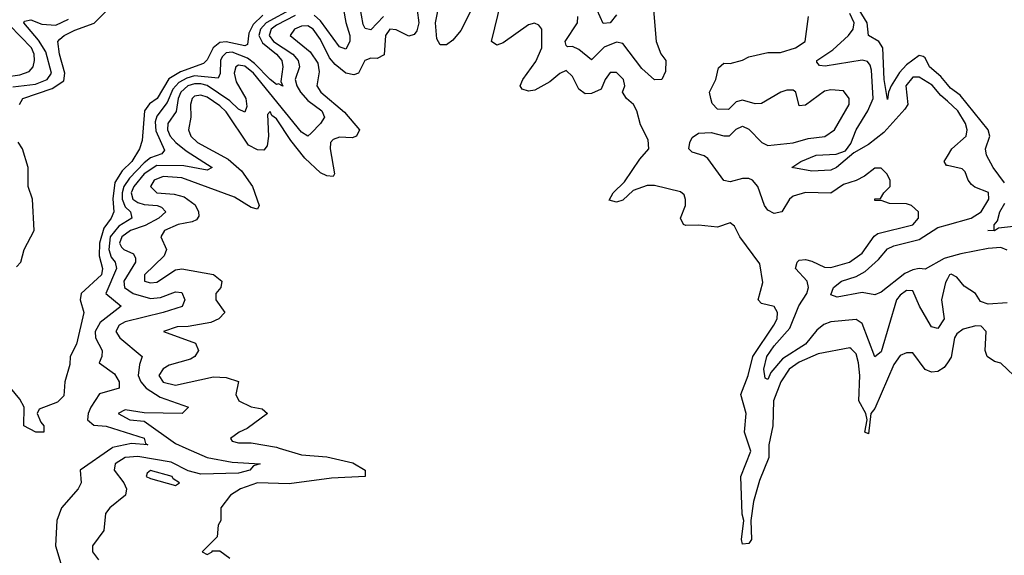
# Model space of a CAD drawing. Header units: inches. Extents: x 2601469 to 2753575, y 449403 to 582909.
# Tile 28 of 256: x 2627055 to 2630181, y 489659 to 491360. Entities that reach past the tile are written whole.
import ezdxf

# ---------------------------------------------------------------- set-up
doc = ezdxf.new("R2010")
doc.units = ezdxf.units.IN
doc.header["$MEASUREMENT"] = 0
for name, color, linetype in [('C6428', 7, 'Continuous'), ('C6429', 7, 'Continuous'), ('C6439', 7, 'Continuous')]:
    doc.layers.add(name, color=color, linetype=linetype)

msp = doc.modelspace()

# ---------------------------------------------------------------- linework, layer by layer
at = {"layer": 'C6428', "color": 4}
for points, elevation in [([(2627347.5, 490000), (2627246.8, 489930), (2627250.4, 489889.6), (2627240.7, 489870), (2627187.3, 489810), (2627173.4, 489770), (2627168.8, 489690), (2627192.4, 489612.4), (2627216.3, 489570), (2627173.1, 489510), (2627167.4, 489490), (2627168.4, 489451.6), (2627162.8, 489430), (2627157.1, 489422.9), (2627110, 489401.2), (2627100.7, 489390), (2627094, 489370), (2627068.8, 489351.2), (2627051.8, 489330)], 8), ([(2627582.6, 490000), (2627650, 489970.2), (2627730, 489954.6), (2627818, 489950), (2627796.9, 489943.1), (2627786, 489930), (2627750, 489919.7), (2627630, 489916.8), (2627590, 489928), (2627535.6, 489955.6), (2627430, 489973.2), (2627390.2, 489969.8), (2627358, 489950), (2627354.9, 489930), (2627385.5, 489890), (2627394, 489870), (2627390.8, 489850), (2627341, 489810), (2627327.9, 489792.1), (2627322, 489738), (2627286, 489690), (2627286, 489670), (2627305.1, 489645.1)], 12), ([(2627878.6, 490000), (2627950, 489978.4), (2628030, 489972), (2628112.6, 489952.6), (2628151.3, 489930), (2628152, 489910), (2628044.6, 489904.6), (2627910, 489886), (2627810, 489889.6), (2627756, 489870), (2627724.7, 489850), (2627694, 489810), (2627694, 489770), (2627685.4, 489754.6), (2627682, 489718), (2627634, 489670), (2627650, 489662), (2627666, 489670), (2627666, 489674), (2627690, 489674), (2627722, 489650)], 16), ([(2629433.4, 490000), (2629432.8, 489970), (2629403.5, 489896.5), (2629384.4, 489830), (2629375.8, 489770), (2629378, 489710), (2629370, 489697.2), (2629350, 489695.3), (2629346.3, 489710), (2629354, 489770), (2629348.6, 489790), (2629344.8, 489910), (2629376, 489990), (2629372.7, 490000)], 16)]:
    msp.add_lwpolyline(points, dxfattribs=dict(at, elevation=elevation))
at = {"layer": 'C6428', "color": 4, "elevation": 16}
msp.add_lwpolyline([(2627470, 489928.7), (2627459.6, 489920.4), (2627456, 489910), (2627470, 489903), (2627550, 489881), (2627562, 489890), (2627542.7, 489902.7), (2627539, 489910)], close=True, dxfattribs=at)
at = {"layer": 'C6429', "color": 4}
for points, elevation in [([(2628073.8, 491446.2), (2628090, 491350.8), (2628103.1, 491310), (2628102.6, 491290), (2628090, 491265.6), (2628070, 491273.3), (2628010, 491356.5), (2627990, 491373.6)], 12), ([(2628490, 491393.6), (2628455.1, 491324.9), (2628430, 491295.1), (2628410, 491279.6), (2628390, 491279.5), (2628378.9, 491298.9), (2628375.3, 491350), (2628393.8, 491446.2)], 16), ([(2627054, 491090), (2627064.5, 491110), (2627158.6, 491141.4), (2627194.7, 491165.3), (2627198.7, 491190), (2627181.5, 491250), (2627175.6, 491290), (2627182.2, 491297.8), (2627196.2, 491310), (2627230, 491326.7), (2627291.5, 491348.5), (2627370, 491426.4)], 4), ([(2628210, 491369.8), (2628170, 491327), (2628151.9, 491331.9), (2628144.9, 491344.9), (2628130, 491434)], 12), ([(2629372.7, 490000), (2629356.5, 490050), (2629360.8, 490110), (2629344.7, 490170), (2629367.3, 490230), (2629382.3, 490290), (2629449.6, 490390), (2629459.6, 490410), (2629460.9, 490430), (2629450, 490449), (2629410, 490459), (2629399, 490470), (2629414.2, 490525.8), (2629404.8, 490584.8), (2629341.2, 490670), (2629324, 490704), (2629310, 490715.3), (2629270, 490700.9), (2629210, 490707.6), (2629170, 490706), (2629162, 490710), (2629153.2, 490730), (2629169.2, 490770), (2629169.1, 490789.1), (2629164, 490804), (2629153.2, 490813.2), (2629070, 490833.6), (2629046.7, 490833.3), (2629002.4, 490817.6), (2628970, 490787), (2628950, 490780.9), (2628926.8, 490786.8), (2628939, 490810), (2628974.8, 490845.2), (2629023.5, 490916.5), (2629052.3, 490950), (2629050, 490978), (2629026.3, 491026.3), (2629014.5, 491070), (2629003.7, 491090), (2628981.2, 491110), (2628968.7, 491130), (2628976, 491150), (2628972.3, 491170), (2628950, 491192), (2628930, 491192.3), (2628914, 491170), (2628901, 491139), (2628870, 491125.2), (2628850, 491124), (2628830, 491139), (2628810, 491179), (2628790, 491198), (2628770, 491189.3), (2628737.7, 491162.3), (2628690, 491136.2), (2628670, 491132.3), (2628650, 491139), (2628643.7, 491150), (2628652, 491170), (2628693.5, 491226.5), (2628712.3, 491270), (2628712.3, 491330), (2628702.7, 491342.7), (2628689, 491349), (2628670, 491342.9), (2628590, 491286), (2628570, 491278.4), (2628552.7, 491290), (2628583.9, 491416.1)], 16), ([(2629064, 491430), (2629075.5, 491290), (2629090, 491251.3), (2629106, 491230), (2629104.7, 491195.3), (2629094, 491170), (2629070, 491169.2), (2629030, 491204.5), (2628970, 491284.5), (2628950, 491287.8), (2628910, 491272.6), (2628870, 491232.3), (2628830, 491264.7), (2628810, 491274.5), (2628794, 491274), (2628790, 491278), (2628786.6, 491290), (2628825.6, 491350), (2628827.3, 491370)], 12), ([(2630000, 491154.4), (2629979.6, 491179.6), (2629942.9, 491210), (2629930, 491239), (2629922.7, 491242.7), (2629910, 491246), (2629870, 491216.3), (2629847.6, 491192.4), (2629822, 491150), (2629813.4, 491130), (2629810, 491106), (2629799.7, 491170), (2629794.8, 491270), (2629782, 491290), (2629749.7, 491309.6), (2629745.1, 491350), (2629707.9, 491410)], 4), ([(2627923.6, 491396.4), (2627837.5, 491350), (2627819.4, 491330), (2627814.6, 491310), (2627825.8, 491285.8), (2627870.2, 491250), (2627887.7, 491230), (2627890.3, 491210), (2627883.5, 491163.5), (2627890, 491148.7), (2627876.5, 491156.5), (2627870, 491154), (2627850, 491169.8), (2627800.8, 491220.8), (2627777.7, 491237.7), (2627730, 491256.5), (2627710, 491254.8), (2627698.2, 491241.8), (2627692.6, 491230), (2627691.5, 491188.5), (2627685.5, 491174.5), (2627610, 491181.1), (2627585.6, 491174.4), (2627559.7, 491160.3), (2627541, 491139), (2627523, 491097), (2627490, 491053.6), (2627484.9, 491035.1), (2627486.7, 491006.7), (2627514.4, 490945.6), (2627505.9, 490934.2), (2627470, 490920.7), (2627450, 490905.5), (2627403.9, 490856.1), (2627385.9, 490830), (2627379.8, 490810), (2627380.1, 490790), (2627390, 490765.7), (2627407, 490750), (2627410.5, 490730), (2627370, 490704.4), (2627342.7, 490670), (2627337.6, 490630), (2627345.4, 490605.4), (2627358, 490590), (2627362.7, 490570), (2627328.2, 490490), (2627377.3, 490450), (2627310, 490398.3), (2627294.3, 490370), (2627296, 490350), (2627316.3, 490310), (2627316, 490290), (2627306.8, 490270), (2627356, 490236), (2627370.4, 490210), (2627370.8, 490190), (2627308.4, 490171.6), (2627281.1, 490130), (2627272, 490110), (2627270.4, 490090), (2627290, 490072.4), (2627330, 490068.9), (2627450, 490031.7), (2627454.8, 490014.8), (2627462, 490010), (2627410, 490014.5), (2627350, 490001.7), (2627347.5, 490000)], 8), ([(2628316.9, 491390), (2628322.3, 491350), (2628315.8, 491324.2), (2628307.1, 491312.9), (2628290, 491307.8), (2628250, 491327.8), (2628230, 491329.6), (2628216.5, 491310), (2628211.8, 491248.2), (2628190, 491236.2), (2628170, 491237.6), (2628151, 491230), (2628130.6, 491190), (2628115.6, 491184.4), (2628090, 491189.6), (2628057, 491217), (2628038.9, 491238.9), (2628010, 491297), (2627986.6, 491330), (2627970, 491340.5), (2627950, 491339.6), (2627927.7, 491330), (2627914, 491310), (2627977.1, 491257.1), (2628002, 491222), (2628006.2, 491193.8), (2627998.8, 491150), (2628010.8, 491130), (2628086.6, 491066.6), (2628133.4, 491010), (2628124.7, 490990), (2628110, 490985.1), (2628070, 490987), (2628050, 490979.3), (2628042, 490970), (2628040.4, 490950), (2628054.8, 490870), (2628050, 490862), (2628030, 490864), (2628010, 490874), (2627960.6, 490920.6), (2627916.3, 490976.3), (2627870, 491045.2), (2627855.3, 491055.3), (2627850, 491068.7), (2627841.4, 491058.6), (2627844.9, 490990), (2627840.7, 490959.3), (2627830, 490945.2), (2627810, 490947), (2627781.1, 490961.1), (2627710, 491067.6), (2627690, 491086.6), (2627650, 491113.5), (2627630, 491120.5), (2627610, 491116.9), (2627602.4, 491110), (2627597, 491090), (2627598.7, 491050), (2627590.6, 491010), (2627598, 490990), (2627619.1, 490970), (2627717.2, 490917.2), (2627759.4, 490879.4), (2627794, 490830), (2627814.8, 490770), (2627810, 490758), (2627790, 490764), (2627736.6, 490796.6), (2627570, 490857.2), (2627510, 490862), (2627482.4, 490850), (2627470.6, 490830), (2627490.4, 490810.4), (2627545.8, 490805.8), (2627577.1, 490797.1), (2627611.7, 490771.7), (2627623, 490750), (2627623.5, 490736.5), (2627616.1, 490723.9), (2627602.4, 490717.6), (2627558, 490710), (2627514.8, 490690), (2627502.8, 490670), (2627520.7, 490630), (2627514, 490610), (2627450.7, 490550), (2627451.3, 490530), (2627470, 490524.4), (2627490, 490526.7), (2627550, 490565.5), (2627570, 490568.5), (2627670.3, 490550.3), (2627696.3, 490530), (2627694, 490510), (2627677.3, 490490), (2627677.3, 490470), (2627706, 490430), (2627686.8, 490410), (2627661.7, 490398.3), (2627590, 490386), (2627554.8, 490385.2), (2627512, 490370), (2627612.7, 490332.7), (2627622.8, 490310), (2627611, 490290), (2627597.6, 490282.4), (2627530, 490262.9), (2627510, 490251.8), (2627496.3, 490230), (2627510, 490208.7), (2627550, 490199.5), (2627670, 490226), (2627710, 490224), (2627750, 490210.8), (2627741, 490170), (2627751, 490150), (2627790, 490130.7), (2627824.7, 490124.7), (2627842, 490110), (2627777.6, 490062.4), (2627751.3, 490050), (2627724.7, 490030), (2627730, 490022), (2627750, 490016), (2627790, 490016.3), (2627870, 490002.6), (2627878.6, 490000)], 16), ([(2628950, 491375.1), (2628930, 491349.6), (2628907.5, 491347.5), (2628888.2, 491390)], 8), ([(2630000, 491100.5), (2629979.4, 491119.4), (2629951.7, 491151.7), (2629910, 491177.6), (2629890, 491177.2), (2629868.1, 491150), (2629874, 491090), (2629864.7, 491075.3), (2629798.5, 491001.5), (2629750, 490963.1), (2629703.4, 490936.6), (2629647.7, 490890), (2629630, 490881.7), (2629570, 490878.4), (2629506, 490890), (2629535.3, 490910), (2629584, 490930), (2629647.1, 490932.9), (2629676.2, 490943.8), (2629693.1, 490966.9), (2629710.9, 491010), (2629747.7, 491070), (2629764.1, 491110), (2629759.1, 491199.1), (2629755.3, 491215.3), (2629746.7, 491226.7), (2629730, 491231.1), (2629612.3, 491212.3), (2629594, 491214), (2629585.2, 491225.2), (2629585.2, 491230), (2629636, 491264), (2629686.6, 491310), (2629700.9, 491330), (2629703.8, 491350), (2629690, 491378.9)], 8), ([(2627826.5, 491373.5), (2627795.8, 491344.2), (2627782.7, 491317.3), (2627778.7, 491281.3), (2627770, 491276.9), (2627710, 491289.8), (2627690, 491286.8), (2627669.4, 491270.6), (2627650, 491232), (2627639, 491221), (2627565.6, 491194.4), (2627528.5, 491171.5), (2627491.3, 491110), (2627467.4, 491092.6), (2627451.5, 491070), (2627444.1, 490975.9), (2627434.9, 490950), (2627411.5, 490910), (2627379.9, 490880.1), (2627357.1, 490842.9), (2627350.9, 490790.9), (2627354, 490750), (2627345.3, 490730), (2627321.9, 490698.1), (2627307.9, 490650), (2627307.7, 490610), (2627317.7, 490570), (2627314.9, 490550), (2627250.4, 490490), (2627247.3, 490470), (2627259.1, 490430), (2627234.9, 490330), (2627215.5, 490290), (2627214.6, 490265.4), (2627198.8, 490210), (2627194.8, 490165.2), (2627174.8, 490145.2), (2627116.9, 490123.1), (2627111, 490110), (2627122, 490082), (2627132, 490070), (2627132, 490050), (2627106, 490050), (2627068, 490070), (2627069, 490130), (2627055.5, 490155.5), (2626990, 490233.2)], 4), ([(2627033.2, 491146.8), (2627104.8, 491155.2), (2627142.4, 491170), (2627156.4, 491190), (2627137.9, 491257.9), (2627115, 491295), (2627068.2, 491350), (2627070, 491354.8), (2627090, 491358.9), (2627125.6, 491345.6), (2627170, 491342), (2627210, 491361.3)], 8), ([(2627930, 491372.6), (2627870, 491342.5), (2627853.8, 491330), (2627846.7, 491310), (2627860.8, 491290), (2627922.3, 491250), (2627939, 491230), (2627943.6, 491210), (2627929.2, 491170), (2627934.4, 491150), (2627946.2, 491130), (2627970, 491103.2), (2628013.7, 491070), (2628023.1, 491050), (2628010.4, 491030), (2627980.6, 490999.4), (2627970, 490989.6), (2627950, 491003), (2627797.7, 491190), (2627770, 491212.2), (2627750, 491215.6), (2627741.3, 491210), (2627735.8, 491190), (2627742.6, 491162.5), (2627773.4, 491110), (2627776.1, 491083.9), (2627770, 491066), (2627750, 491075.8), (2627721.8, 491101.7), (2627650.4, 491150.4), (2627630, 491156.3), (2627610, 491156.1), (2627589, 491150), (2627566.2, 491130), (2627558.2, 491110), (2627551.7, 491068.3), (2627525.5, 491030), (2627523.9, 491010), (2627532.7, 490990), (2627550.3, 490970), (2627583, 490943), (2627666, 490890), (2627650, 490882), (2627575.8, 490895.8), (2627490, 490896.5), (2627450, 490870.7), (2627416.9, 490830), (2627408.6, 490810), (2627414.6, 490790), (2627430, 490779.2), (2627450, 490773), (2627491.3, 490770), (2627504.9, 490764.9), (2627519.1, 490750), (2627496.4, 490730), (2627453.2, 490706.7), (2627406.7, 490690), (2627379.6, 490670), (2627371.8, 490650), (2627378, 490638), (2627385.5, 490630), (2627416, 490616), (2627423.1, 490603.1), (2627422.7, 490590), (2627386, 490530), (2627387.6, 490510), (2627414.9, 490490), (2627470, 490475), (2627502.4, 490477.6), (2627550, 490495.8), (2627570, 490493.4), (2627579.1, 490470), (2627570.3, 490449.6), (2627510.8, 490430), (2627390, 490401), (2627370.4, 490390), (2627360.5, 490370), (2627372.4, 490350), (2627444, 490290), (2627434.9, 490265.1), (2627431.6, 490230), (2627439.6, 490210), (2627456, 490190), (2627501.3, 490161.3), (2627591.3, 490130), (2627570.3, 490109.7), (2627450, 490111.2), (2627390, 490120.9), (2627367.7, 490110), (2627404.7, 490090), (2627450, 490085.3), (2627550, 490014.4), (2627582.6, 490000)], 12), ([(2630000, 490536.7), (2629994.4, 490525.6), (2629981.6, 490470), (2629990.3, 490410), (2629970, 490379.5), (2629950, 490384.5), (2629946, 490390), (2629911.8, 490450), (2629890, 490499.3), (2629870, 490499.6), (2629850, 490485.1), (2629838.7, 490470), (2629790, 490305.2), (2629770, 490289.2), (2629730, 490395.1), (2629710, 490407.6), (2629630, 490401), (2629608, 490392), (2629585.7, 490374.3), (2629550, 490329.7), (2629477, 490283), (2629439.9, 490240.1), (2629430, 490217.2), (2629421.5, 490221.5), (2629417, 490250), (2629426.4, 490290), (2629450, 490324.9), (2629499.4, 490380.6), (2629529, 490451), (2629554, 490490), (2629558.9, 490510), (2629554.7, 490530), (2629518, 490570), (2629522.7, 490590), (2629530, 490596.3), (2629550, 490598), (2629570, 490593.4), (2629610, 490573.7), (2629630, 490573.4), (2629689.2, 490590), (2629730, 490618), (2629767.3, 490672.7), (2629778.9, 490681.1), (2629890, 490708.4), (2629908.7, 490730), (2629908, 490750), (2629886, 490770), (2629870, 490775.3), (2629816.4, 490776.4), (2629790, 490786), (2629770, 490786), (2629770, 490791.3), (2629788, 490792), (2629798, 490810), (2629818, 490830), (2629818, 490850), (2629808, 490870), (2629790, 490888), (2629770, 490888), (2629737.3, 490862.7), (2629711, 490849), (2629670, 490836), (2629630, 490809.2), (2629550, 490811.6), (2629510, 490799.3), (2629498.8, 490790), (2629474, 490750), (2629450, 490744), (2629430, 490755.3), (2629419, 490770), (2629398, 490830), (2629381.2, 490850), (2629370, 490855.6), (2629350, 490855.6), (2629310, 490844.5), (2629290, 490849.3), (2629239.4, 490919.4), (2629227.9, 490927.9), (2629190, 490939.3), (2629179.3, 490950), (2629182, 490970), (2629190, 490986), (2629210, 490999.1), (2629250, 491002), (2629290, 490991), (2629308.7, 490991.3), (2629330, 491012), (2629350, 491022), (2629370, 491012), (2629411, 490970), (2629430, 490960.5), (2629510, 490968.5), (2629557.6, 490982.4), (2629611.2, 490988.8), (2629641.2, 491010), (2629688.7, 491090), (2629688.7, 491110), (2629670, 491134), (2629630, 491137.2), (2629610, 491132.7), (2629550, 491088), (2629530, 491086), (2629519, 491130), (2629510, 491136), (2629490, 491136.2), (2629471.3, 491130), (2629410, 491093.2), (2629390, 491092.7), (2629350, 491104), (2629330, 491099), (2629305.4, 491074.6), (2629270, 491075.3), (2629253.2, 491093.2), (2629249, 491110), (2629245.2, 491130), (2629265.2, 491170), (2629273.6, 491206.4), (2629290, 491222), (2629310, 491221), (2629350, 491230.8), (2629370, 491242), (2629430, 491256), (2629470, 491256), (2629518, 491270), (2629548.7, 491290), (2629559, 491370)], 12), ([(2627010, 491178.4), (2627055.7, 491184.3), (2627084.8, 491195.3), (2627098, 491210), (2627101.7, 491230), (2627100.9, 491250), (2627092.9, 491270), (2627022.8, 491342.8)], 12), ([(2627045.1, 490574.9), (2627058.4, 490590), (2627069.7, 490630.3), (2627100.7, 490690), (2627095.8, 490790), (2627081.7, 490830), (2627082.4, 490890), (2627064.1, 490950), (2627050, 490971.2)], 4), ([(2630000, 490896.6), (2629997.2, 490897.2), (2629989.4, 490909.4), (2630000, 490926.9)], 8), ([(2630000, 490604.8), (2629990, 490602), (2629930, 490567.3), (2629910, 490569.7), (2629890, 490565.7), (2629865.5, 490554.5), (2629790, 490495.1), (2629770, 490486), (2629730, 490494), (2629650, 490479), (2629630, 490486), (2629639, 490510), (2629664, 490530), (2629710, 490544.4), (2629739.3, 490560.7), (2629781.7, 490598.3), (2629810, 490631.8), (2629830, 490641.7), (2629910, 490662.4), (2629970, 490700.3), (2630000, 490708.7)], 8), ([(2630000, 490270.3), (2629990, 490255.1), (2629970, 490242.7), (2629950, 490241.2), (2629929.4, 490249.4), (2629890, 490302), (2629870, 490302), (2629850, 490294), (2629830, 490265.2), (2629770, 490125.2), (2629757.3, 490110), (2629750, 490045.2), (2629738, 490050), (2629745.2, 490090), (2629741.2, 490110), (2629718.9, 490150), (2629721.7, 490230), (2629718.3, 490270), (2629710, 490299), (2629695.1, 490315.1), (2629690, 490318), (2629590, 490299.5), (2629530, 490272), (2629498, 490250), (2629471.3, 490210), (2629447.6, 490150), (2629446.4, 490070), (2629433.6, 490010), (2629433.4, 490000)], 16)]:
    msp.add_lwpolyline(points, dxfattribs=dict(at, elevation=elevation))
at = {"layer": 'C6439', "color": 4}
for points, elevation in [([(2630181.4, 490841.4), (2630145.6, 490890), (2630124.2, 490930), (2630121.6, 490950), (2630134.7, 490990), (2630129.6, 491010), (2630040.4, 491120.4), (2630010, 491142), (2630000, 491154.4)], 4), ([(2630000, 490926.9), (2630014, 490950), (2630059.5, 490990), (2630063, 491010), (2630057.3, 491030), (2630033.3, 491070), (2630000, 491100.5)], 8), ([(2630000, 490708.7), (2630076, 490730), (2630107.3, 490750), (2630131.3, 490790), (2630131, 490811), (2630087.6, 490827.6), (2630076.6, 490836.6), (2630066, 490850), (2630057, 490877), (2630046.6, 490886.6), (2630000, 490896.6)], 8), ([(2630210, 490703.6), (2630162, 490698), (2630149.5, 490689.5), (2630128, 490690), (2630148.7, 490691.3), (2630148.7, 490708.7), (2630158.7, 490721.3), (2630166.6, 490750), (2630182.5, 490777.5)], 4), ([(2630190, 490628), (2630170, 490636.4), (2630130, 490633.6), (2630043.2, 490616.8), (2630000, 490604.8)], 8), ([(2630190, 490461.2), (2630130, 490456.2), (2630105.1, 490465.1), (2630089, 490490), (2630053.8, 490513.8), (2630030, 490542), (2630012.1, 490552.1), (2630006.8, 490550), (2630000, 490536.7)], 12), ([(2630232, 490210), (2630170, 490269.3), (2630150, 490274.5), (2630126.6, 490290), (2630120.5, 490310), (2630122.9, 490370), (2630107.2, 490387.2), (2630090, 490387.6), (2630050, 490376.9), (2630030, 490362), (2630022.6, 490350), (2630011.8, 490288.2), (2630000, 490270.3)], 16)]:
    msp.add_lwpolyline(points, dxfattribs=dict(at, elevation=elevation))

doc.saveas('drawing.dxf')
